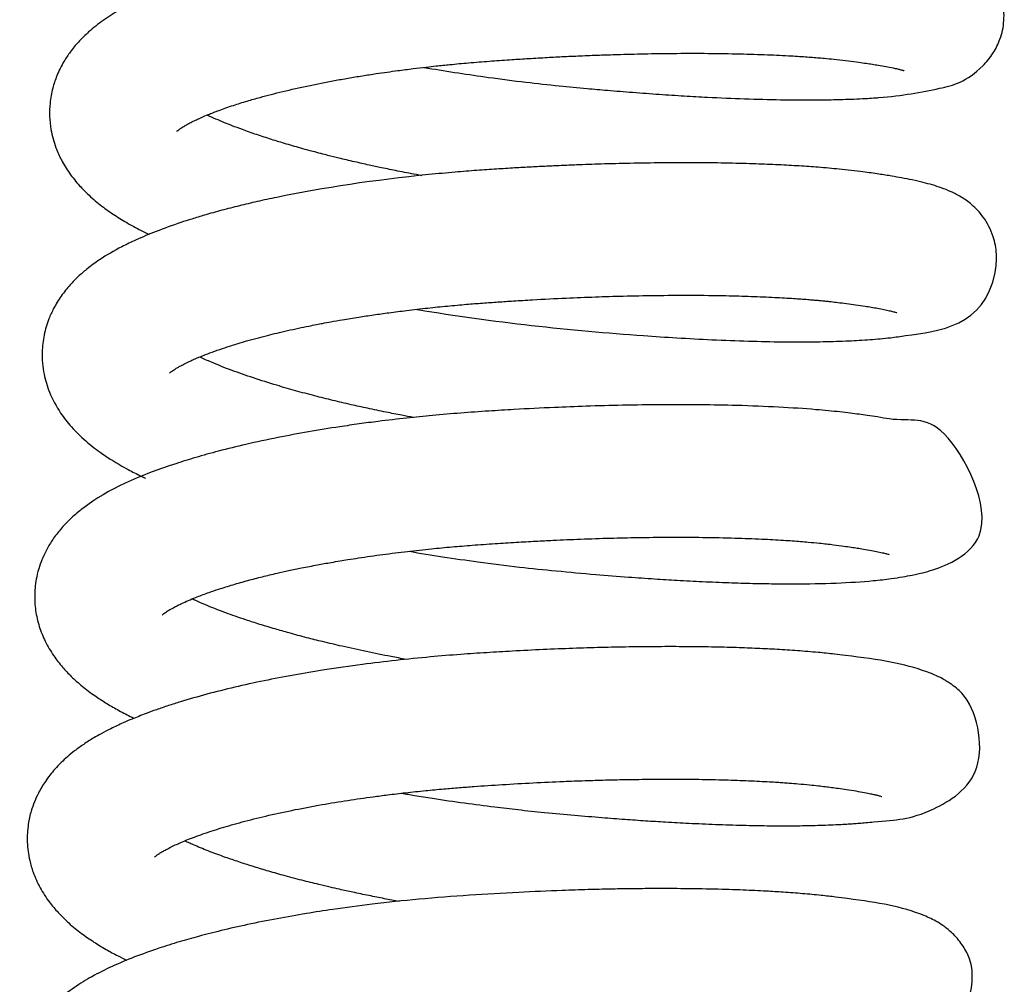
# Model space of a CAD drawing. Header units: inches. Extents: x 0 to 77643, y -44170 to 0.
# Tile 206 of 256: x 75415.88 to 75418.47, y -39680.32 to -39677.78. Entities that reach past the tile are written whole.
import ezdxf

# ---------------------------------------------------------------- set-up
doc = ezdxf.new("R2010")
doc.units = ezdxf.units.IN
doc.header["$MEASUREMENT"] = 0
doc.layers.add('FAKRO LOFT LADDERS', color=7, linetype='Continuous')

msp = doc.modelspace()

# ---------------------------------------------------------------- linework, layer by layer
at = {"layer": 'FAKRO LOFT LADDERS', "color": 7, "linetype": 'Continuous'}
for points, knots in [([(75416.94314, -39677.90564), (75416.94664, -39677.90625), (75416.97659, -39677.91138), (75417.03298, -39677.92052), (75417.1189, -39677.93304), (75417.20755, -39677.94441), (75417.29406, -39677.95389), (75417.36555, -39677.96065), (75417.42993, -39677.96636), (75417.49348, -39677.97153), (75417.56095, -39677.97646), (75417.62652, -39677.98068), (75417.70196, -39677.98487), (75417.7876, -39677.98859), (75417.88138, -39677.99105), (75417.94926, -39677.99147), (75417.99438, -39677.99106), (75418.01974, -39677.99063), (75418.04601, -39677.98995), (75418.07417, -39677.98893), (75418.10106, -39677.98761), (75418.12237, -39677.98628), (75418.19875, -39677.98079), (75418.28449, -39677.96488), (75418.3778, -39677.9426), (75418.4396, -39677.87087), (75418.45983, -39677.82975), (75418.46991, -39677.78238), (75418.46605, -39677.73288), (75418.45218, -39677.69432), (75418.43656, -39677.66782), (75418.421, -39677.6481), (75418.40484, -39677.6321), (75418.38521, -39677.61675), (75418.36773, -39677.60615), (75418.34811, -39677.59622), (75418.32625, -39677.58724), (75418.30213, -39677.57941), (75418.27879, -39677.57313), (75418.25771, -39677.56813), (75418.23384, -39677.56307), (75418.20401, -39677.5575), (75418.17047, -39677.55199), (75418.13502, -39677.54678), (75418.1019, -39677.54242), (75418.07274, -39677.53913), (75418.04865, -39677.53669), (75418.02704, -39677.53469), (75418.00366, -39677.53272), (75417.9718, -39677.53031), (75417.92806, -39677.5275), (75417.86961, -39677.5246), (75417.80178, -39677.52226), (75417.72782, -39677.52078), (75417.65595, -39677.52029), (75417.5896, -39677.52059), (75417.53298, -39677.52134), (75417.48408, -39677.52235), (75417.44228, -39677.52346), (75417.40225, -39677.52473), (75417.35725, -39677.52638), (75417.30571, -39677.52859), (75417.25243, -39677.53124), (75417.20328, -39677.534), (75417.15821, -39677.53679), (75417.11367, -39677.53975), (75417.0726, -39677.54282), (75417.03631, -39677.54586), (75417.00214, -39677.54894), (75416.96385, -39677.55268), (75416.92266, -39677.5571), (75416.88293, -39677.56174), (75416.84287, -39677.56676), (75416.80042, -39677.57251), (75416.75899, -39677.5786), (75416.72433, -39677.58405), (75416.6957, -39677.58879), (75416.66853, -39677.59349), (75416.63954, -39677.59875), (75416.60888, -39677.60461), (75416.55878, -39677.61469), (75416.4919, -39677.62958), (75416.41644, -39677.64903), (75416.34855, -39677.6691), (75416.29126, -39677.68842), (75416.23432, -39677.71034), (75416.18613, -39677.73191), (75416.13987, -39677.7562), (75416.09964, -39677.78157), (75416.06406, -39677.80952), (75416.03545, -39677.83757), (75416.01403, -39677.86347), (75415.99436, -39677.89292), (75415.97846, -39677.92464), (75415.96605, -39677.96179), (75415.95958, -39677.99766), (75415.95841, -39678.03432), (75415.96254, -39678.07415), (75415.97333, -39678.11317), (75415.99056, -39678.15142), (75416.0115, -39678.18531), (75416.03565, -39678.21525), (75416.06489, -39678.24468), (75416.0952, -39678.27002), (75416.12425, -39678.29059), (75416.1481, -39678.30571), (75416.16479, -39678.31558), (75416.18213, -39678.32527), (75416.19987, -39678.33464), (75416.21361, -39678.34145), (75416.22075, -39678.34488)], [0.576707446, 0.576707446, 0.576707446, 0.576707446, 0.576726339, 0.576868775, 0.577008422, 0.577180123, 0.577333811, 0.577462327, 0.577557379, 0.577676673, 0.577804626, 0.577927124, 0.57804381, 0.578237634, 0.578437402, 0.578637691, 0.578701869, 0.578764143, 0.578826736, 0.578903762, 0.578987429, 0.579049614, 0.579089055, 0.579667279, 0.580086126, 0.580178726, 0.580259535, 0.580355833, 0.580455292, 0.580541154, 0.580594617, 0.580643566, 0.58069926, 0.580760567, 0.580835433, 0.580889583, 0.580984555, 0.581113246, 0.581206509, 0.581282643, 0.581374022, 0.581484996, 0.581606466, 0.581708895, 0.581809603, 0.581890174, 0.581944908, 0.581996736, 0.582053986, 0.582117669, 0.582225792, 0.582357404, 0.582503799, 0.582651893, 0.582801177, 0.58291858, 0.583024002, 0.583112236, 0.583183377, 0.583248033, 0.583325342, 0.583421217, 0.583518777, 0.583603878, 0.583677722, 0.58375395, 0.583836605, 0.583893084, 0.583944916, 0.584016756, 0.584096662, 0.584165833, 0.58423171, 0.584315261, 0.584400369, 0.584464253, 0.584512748, 0.584565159, 0.584622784, 0.584684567, 0.584749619, 0.584929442, 0.585109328, 0.585260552, 0.585421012, 0.585554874, 0.585736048, 0.585859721, 0.586006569, 0.586147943, 0.586257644, 0.586354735, 0.586436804, 0.586551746, 0.586643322, 0.586749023, 0.586836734, 0.586929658, 0.587063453, 0.587159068, 0.587273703, 0.587398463, 0.587500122, 0.587627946, 0.587748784, 0.587806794, 0.587868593, 0.587910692, 0.587970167, 0.58803249, 0.58803249, 0.58803249, 0.58803249]), ([(75416.29391, -39678.07352), (75416.29392, -39678.07352), (75416.29452, -39678.0729), (75416.2979, -39678.07001), (75416.30421, -39678.06544), (75416.31244, -39678.06027), (75416.32107, -39678.0554), (75416.33073, -39678.05026), (75416.34133, -39678.04501), (75416.35145, -39678.0403), (75416.36231, -39678.03546), (75416.37875, -39678.02849), (75416.4055, -39678.01809), (75416.43996, -39678.00609), (75416.47639, -39677.99468), (75416.51919, -39677.98242), (75416.57211, -39677.96878), (75416.63762, -39677.95401), (75416.69604, -39677.94249), (75416.74393, -39677.93394), (75416.7806, -39677.92785), (75416.81483, -39677.92255), (75416.84576, -39677.91805), (75416.87803, -39677.91362), (75416.9124, -39677.90921), (75416.94618, -39677.90522), (75416.9783, -39677.90166), (75417.01542, -39677.89784), (75417.06219, -39677.89349), (75417.11455, -39677.8893), (75417.16542, -39677.88573), (75417.2143, -39677.88258), (75417.26029, -39677.87989), (75417.30733, -39677.87743), (75417.35484, -39677.87523), (75417.40328, -39677.8733), (75417.45948, -39677.87144), (75417.5242, -39677.86982), (75417.60081, -39677.86873), (75417.682, -39677.8686), (75417.7626, -39677.86968), (75417.83649, -39677.87188), (75417.88917, -39677.87435), (75417.92446, -39677.87644), (75417.94559, -39677.87785), (75417.96437, -39677.87923), (75417.98271, -39677.88071), (75418.00397, -39677.88258), (75418.03028, -39677.88517), (75418.05888, -39677.88846), (75418.08459, -39677.89188), (75418.10516, -39677.89479), (75418.12228, -39677.89738), (75418.13971, -39677.9002), (75418.15843, -39677.9035), (75418.17516, -39677.90683), (75418.1876, -39677.9096), (75418.19581, -39677.91167), (75418.20004, -39677.91283), (75418.20413, -39677.91403), (75418.20551, -39677.91453), (75418.20554, -39677.91453)], [0.4149906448, 0.4149906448, 0.4149906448, 0.4149906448, 0.4150571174, 0.415141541, 0.4152238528, 0.4153082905, 0.4153578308, 0.4154101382, 0.415477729, 0.4155256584, 0.4155572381, 0.4156241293, 0.4157344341, 0.4158618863, 0.4159747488, 0.4160708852, 0.416229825, 0.416396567, 0.4165532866, 0.4166330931, 0.4167146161, 0.4167911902, 0.4168510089, 0.4169085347, 0.4169905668, 0.417059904, 0.4171114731, 0.417182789, 0.4172792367, 0.4173851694, 0.4174866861, 0.4175728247, 0.4176665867, 0.4177513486, 0.41784402, 0.4179415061, 0.4180334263, 0.4181740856, 0.418326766, 0.4185001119, 0.4186850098, 0.4188572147, 0.4190148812, 0.4190764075, 0.4191331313, 0.4191850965, 0.4192323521, 0.4192899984, 0.4193732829, 0.4194754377, 0.4195710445, 0.4196456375, 0.4197097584, 0.4197775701, 0.4198728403, 0.419981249, 0.4200612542, 0.4201342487, 0.4201827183, 0.4202313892, 0.4203146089, 0.4203146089, 0.4203146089, 0.4203146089]), ([(75416.93776, -39678.19042), (75416.93289, -39678.18953), (75416.91138, -39678.18557), (75416.87564, -39678.17869), (75416.83432, -39678.17024), (75416.79671, -39678.16218), (75416.75926, -39678.15377), (75416.72318, -39678.14522), (75416.6939, -39678.13796), (75416.67113, -39678.13212), (75416.64903, -39678.12629), (75416.61842, -39678.11794), (75416.58187, -39678.10744), (75416.5414, -39678.09503), (75416.50282, -39678.08239), (75416.46845, -39678.07028), (75416.44053, -39678.05976), (75416.41739, -39678.05054), (75416.39476, -39678.04101), (75416.38024, -39678.03443), (75416.37289, -39678.03093)], [0.4119577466, 0.4119577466, 0.4119577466, 0.4119577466, 0.4119872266, 0.4120880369, 0.412176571, 0.4122448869, 0.4123276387, 0.4124193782, 0.412483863, 0.4125262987, 0.4125769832, 0.4126395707, 0.41274662, 0.4128492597, 0.4129557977, 0.4130680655, 0.4131523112, 0.4132193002, 0.4133015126, 0.4133968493, 0.4133968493, 0.4133968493, 0.4133968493]), ([(75416.92423, -39678.54185), (75416.92509, -39678.542), (75417.12158, -39678.57533), (75417.36366, -39678.60085), (75417.6107, -39678.61708), (75417.70336, -39678.62202), (75417.7966, -39678.62559), (75417.88275, -39678.62738), (75417.94685, -39678.6275), (75417.9934, -39678.62688), (75418.02721, -39678.62604), (75418.05871, -39678.62484), (75418.08813, -39678.62333), (75418.11585, -39678.62149), (75418.14297, -39678.61922), (75418.17532, -39678.61594), (75418.2756, -39678.60078), (75418.4307, -39678.58703), (75418.45037, -39678.39675), (75418.44039, -39678.34565), (75418.41557, -39678.29864), (75418.38402, -39678.26601), (75418.35371, -39678.24488), (75418.3279, -39678.23186), (75418.30374, -39678.22233), (75418.27912, -39678.21452), (75418.25484, -39678.20806), (75418.22775, -39678.2019), (75418.20046, -39678.19652), (75418.17111, -39678.19134), (75418.13809, -39678.18613), (75418.09257, -39678.17964), (75418.03935, -39678.17357), (75417.98263, -39678.16857), (75417.92932, -39678.16483), (75417.87476, -39678.16183), (75417.81335, -39678.15932), (75417.7427, -39678.15741), (75417.66074, -39678.15638), (75417.57335, -39678.15654), (75417.4883, -39678.15781), (75417.41261, -39678.15978), (75417.35221, -39678.16189), (75417.30457, -39678.16388), (75417.26517, -39678.16571), (75417.22445, -39678.1678), (75417.18031, -39678.17029), (75417.1325, -39678.17326), (75417.08039, -39678.17678), (75417.02099, -39678.18147), (75416.83729, -39678.19843), (75416.65786, -39678.2252), (75416.50547, -39678.25826), (75416.45733, -39678.26964), (75416.4111, -39678.28151), (75416.3695, -39678.29317), (75416.33413, -39678.30388), (75416.29049, -39678.31801), (75416.24069, -39678.33595), (75416.18972, -39678.35738), (75416.14056, -39678.38101), (75416.09658, -39678.40634), (75416.05996, -39678.4331), (75416.03407, -39678.45558), (75416.01141, -39678.47868), (75415.98916, -39678.50642), (75415.97058, -39678.53666), (75415.95495, -39678.57081), (75415.94347, -39678.60916), (75415.93765, -39678.65843), (75415.94232, -39678.71044), (75415.959, -39678.76495), (75415.98448, -39678.81164), (75416.0173, -39678.8533), (75416.05219, -39678.88732), (75416.08805, -39678.91536), (75416.12544, -39678.94032), (75416.16113, -39678.96094), (75416.19177, -39678.97653), (75416.20738, -39678.98393), (75416.21152, -39678.98586)], [0.589537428, 0.589537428, 0.589537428, 0.589537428, 0.589541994, 0.590581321, 0.590743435, 0.590920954, 0.591116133, 0.591309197, 0.591478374, 0.591561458, 0.591650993, 0.591737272, 0.591814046, 0.591896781, 0.591979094, 0.592063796, 0.592202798, 0.593081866, 0.593174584, 0.593264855, 0.593381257, 0.593484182, 0.593578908, 0.59367947, 0.593787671, 0.593886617, 0.593993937, 0.594108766, 0.594213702, 0.594302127, 0.594411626, 0.594536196, 0.594706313, 0.594842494, 0.594959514, 0.59508285, 0.595209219, 0.595353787, 0.595516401, 0.595690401, 0.595846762, 0.595981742, 0.596096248, 0.596166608, 0.596232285, 0.59630267, 0.59637938, 0.596462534, 0.596552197, 0.596651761, 0.596774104, 0.597524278, 0.597632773, 0.597734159, 0.597838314, 0.597944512, 0.598027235, 0.598099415, 0.5982754, 0.598428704, 0.598545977, 0.598741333, 0.598864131, 0.598950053, 0.599037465, 0.59914544, 0.599251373, 0.599332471, 0.599449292, 0.599567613, 0.599720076, 0.599852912, 0.600026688, 0.60015972, 0.600313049, 0.600453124, 0.600558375, 0.600697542, 0.600797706, 0.600833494, 0.600833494, 0.600833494, 0.600833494]), ([(75416.27437, -39678.70957), (75416.27437, -39678.70957), (75416.27447, -39678.70947), (75416.27522, -39678.70875), (75416.27774, -39678.70661), (75416.2817, -39678.70363), (75416.28713, -39678.69994), (75416.29365, -39678.69591), (75416.3017, -39678.69136), (75416.31257, -39678.68561), (75416.32404, -39678.68), (75416.33471, -39678.67511), (75416.34332, -39678.67132), (75416.35252, -39678.66741), (75416.36661, -39678.66167), (75416.38678, -39678.65396), (75416.41187, -39678.64513), (75416.43545, -39678.63746), (75416.45616, -39678.63108), (75416.47828, -39678.62458), (75416.50399, -39678.61748), (75416.53076, -39678.61052), (75416.55742, -39678.60398), (75416.58457, -39678.59767), (75416.61241, -39678.59156), (75416.63799, -39678.58624), (75416.6591, -39678.58205), (75416.67839, -39678.57836), (75416.70084, -39678.57421), (75416.73239, -39678.56866), (75416.76988, -39678.56251), (75416.81079, -39678.55631), (75416.85282, -39678.55042), (75416.90022, -39678.54434), (75416.95156, -39678.53844), (75417.00424, -39678.53308), (75417.05239, -39678.52876), (75417.09661, -39678.5253), (75417.13769, -39678.52239), (75417.1814, -39678.51949), (75417.24132, -39678.51589), (75417.31337, -39678.51219), (75417.39288, -39678.50899), (75417.4707, -39678.50664), (75417.55464, -39678.50504), (75417.64566, -39678.50457), (75417.73011, -39678.50551), (75417.80355, -39678.50751), (75417.86292, -39678.51004), (75417.91208, -39678.51291), (75417.94492, -39678.5153), (75417.96555, -39678.51701), (75417.97838, -39678.51814), (75417.9903, -39678.51926), (75418.00192, -39678.52041), (75418.01547, -39678.52184), (75418.03307, -39678.52383), (75418.05482, -39678.52659), (75418.07893, -39678.52989), (75418.10072, -39678.53314), (75418.11983, -39678.53624), (75418.13659, -39678.53919), (75418.15278, -39678.54233), (75418.16681, -39678.54538), (75418.17707, -39678.54796), (75418.18225, -39678.54941), (75418.18556, -39678.55047), (75418.18605, -39678.55065), (75418.18606, -39678.55065)], [0.402139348, 0.402139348, 0.402139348, 0.402139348, 0.4021611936, 0.4022131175, 0.4022751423, 0.4023403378, 0.402393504, 0.4024526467, 0.4025072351, 0.4025683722, 0.4026409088, 0.4026855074, 0.4027198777, 0.4027553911, 0.4028027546, 0.4028894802, 0.4029813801, 0.4030616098, 0.4031127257, 0.403176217, 0.4032535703, 0.4033256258, 0.4033909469, 0.4034604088, 0.4035301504, 0.4035931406, 0.4036407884, 0.4036763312, 0.4037249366, 0.403791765, 0.4038847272, 0.4039674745, 0.4040510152, 0.4041450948, 0.4042560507, 0.4043583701, 0.4044561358, 0.4045372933, 0.4046148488, 0.4046933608, 0.4047890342, 0.4049596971, 0.4051085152, 0.4052515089, 0.4054187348, 0.4056142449, 0.4058180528, 0.4059705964, 0.4061218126, 0.4062523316, 0.4063528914, 0.4063927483, 0.4064302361, 0.4064662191, 0.4065007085, 0.4065381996, 0.4065953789, 0.4066734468, 0.4067623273, 0.4068601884, 0.4069317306, 0.407010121, 0.4071038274, 0.4071981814, 0.4072905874, 0.4073551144, 0.4074282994, 0.4074627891, 0.4074627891, 0.4074627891, 0.4074627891]), ([(75416.91543, -39678.826), (75416.90518, -39678.82413), (75416.88108, -39678.81962), (75416.84071, -39678.8117), (75416.7962, -39678.80244), (75416.74947, -39678.79212), (75416.70317, -39678.78126), (75416.65421, -39678.76902), (75416.60473, -39678.75576), (75416.55019, -39678.74002), (75416.49372, -39678.72219), (75416.43582, -39678.70184), (75416.38946, -39678.6834), (75416.3635, -39678.67186), (75416.35385, -39678.66728), (75416.35334, -39678.66704)], [0.3991121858, 0.3991121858, 0.3991121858, 0.3991121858, 0.3991741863, 0.399258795, 0.3993611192, 0.3994536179, 0.3995589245, 0.3996672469, 0.3997874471, 0.3999106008, 0.400074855, 0.4002394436, 0.4004215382, 0.400538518, 0.400544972, 0.400544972, 0.400544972, 0.400544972]), ([(75416.90425, -39679.17786), (75416.93336, -39679.18288), (75416.99332, -39679.19267), (75417.09018, -39679.2067), (75417.19002, -39679.2192), (75417.2936, -39679.2299), (75417.38948, -39679.23851), (75417.47565, -39679.24535), (75417.54691, -39679.25031), (75417.61182, -39679.25428), (75417.6773, -39679.25769), (75417.74379, -39679.26045), (75417.80647, -39679.26232), (75417.86241, -39679.26331), (75417.97909, -39679.26396), (75418.08353, -39679.26005), (75418.16729, -39679.2506), (75418.20139, -39679.24527), (75418.22828, -39679.24031), (75418.25484, -39679.23431), (75418.30112, -39679.22158), (75418.47852, -39679.14711), (75418.30346, -39678.80119), (75418.2158, -39678.84052), (75418.13722, -39678.82495), (75418.1106, -39678.82113), (75418.08668, -39678.81772), (75418.06287, -39678.81465), (75418.03601, -39678.81155), (75418.0059, -39678.80848), (75417.95401, -39678.80385), (75417.87585, -39678.79861), (75417.77363, -39678.79455), (75417.67014, -39678.79262), (75417.56969, -39678.79244), (75417.46877, -39678.79382), (75417.37408, -39678.79639), (75417.27873, -39678.80009), (75417.19315, -39678.8044), (75417.11098, -39678.80942), (75417.03939, -39678.81438), (75416.96745, -39678.82056), (75416.89492, -39678.82788), (75416.83065, -39678.83542), (75416.77213, -39678.84314), (75416.71055, -39678.85206), (75416.63875, -39678.86373), (75416.5561, -39678.87915), (75416.47713, -39678.89609), (75416.40537, -39678.91376), (75416.34427, -39678.93073), (75416.2079, -39678.97345), (75416.10185, -39679.01809), (75416.01515, -39679.09059), (75415.98898, -39679.11784), (75415.96768, -39679.14565), (75415.94823, -39679.17755), (75415.93388, -39679.21065), (75415.92314, -39679.25093), (75415.91864, -39679.29018), (75415.92144, -39679.33466), (75415.9309, -39679.37573), (75415.9476, -39679.41677), (75415.9681, -39679.45131), (75415.99209, -39679.48225), (75416.01696, -39679.50847), (75416.04516, -39679.53353), (75416.07533, -39679.55618), (75416.10622, -39679.57643), (75416.13738, -39679.59463), (75416.16282, -39679.60791), (75416.17787, -39679.61526), (75416.18124, -39679.61688)], [0.602322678, 0.602322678, 0.602322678, 0.602322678, 0.602479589, 0.602643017, 0.602833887, 0.603002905, 0.603186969, 0.603342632, 0.603468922, 0.603580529, 0.603709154, 0.603848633, 0.603980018, 0.6041017, 0.604214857, 0.604779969, 0.604933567, 0.605043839, 0.605143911, 0.605260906, 0.605373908, 0.605794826, 0.606439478, 0.60702494, 0.607127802, 0.607211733, 0.607275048, 0.607340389, 0.607414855, 0.607493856, 0.607575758, 0.607804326, 0.608039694, 0.608228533, 0.608422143, 0.608611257, 0.608782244, 0.608928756, 0.609113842, 0.609229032, 0.60935738, 0.609488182, 0.609608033, 0.609743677, 0.609835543, 0.609930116, 0.610088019, 0.610247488, 0.610423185, 0.61058237, 0.610723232, 0.61085241, 0.611597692, 0.611712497, 0.61183188, 0.611925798, 0.612009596, 0.612140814, 0.612216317, 0.61233893, 0.612448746, 0.612563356, 0.612677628, 0.612802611, 0.612909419, 0.613008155, 0.613120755, 0.613240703, 0.613336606, 0.613437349, 0.613540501, 0.61356993, 0.61356993, 0.61356993, 0.61356993]), ([(75416.25469, -39679.34576), (75416.25469, -39679.34576), (75416.25472, -39679.34574), (75416.25535, -39679.3451), (75416.25756, -39679.34318), (75416.26154, -39679.34013), (75416.26546, -39679.33742), (75416.27045, -39679.33422), (75416.27717, -39679.3302), (75416.28606, -39679.32529), (75416.29821, -39679.31911), (75416.31159, -39679.31274), (75416.32786, -39679.30556), (75416.34562, -39679.29832), (75416.36229, -39679.29194), (75416.38094, -39679.28517), (75416.40662, -39679.27642), (75416.44044, -39679.26587), (75416.47891, -39679.25497), (75416.51771, -39679.2449), (75416.55367, -39679.23631), (75416.58827, -39679.2286), (75416.62329, -39679.22128), (75416.66075, -39679.21401), (75416.69472, -39679.20789), (75416.72158, -39679.20331), (75416.7456, -39679.19939), (75416.78267, -39679.19362), (75416.83466, -39679.18621), (75416.89857, -39679.17823), (75416.95942, -39679.17162), (75417.01629, -39679.16625), (75417.07213, -39679.1617), (75417.12853, -39679.15773), (75417.18423, -39679.15418), (75417.23521, -39679.15129), (75417.29172, -39679.14845), (75417.35736, -39679.14565), (75417.43155, -39679.14324), (75417.50872, -39679.14155), (75417.59058, -39679.14071), (75417.67653, -39679.14104), (75417.75845, -39679.14273), (75417.82882, -39679.14539), (75417.88592, -39679.14854), (75417.92581, -39679.1514), (75417.95689, -39679.15402), (75417.98625, -39679.15681), (75418.01765, -39679.16036), (75418.04504, -39679.164), (75418.06554, -39679.16689), (75418.08261, -39679.16947), (75418.10078, -39679.1724), (75418.11969, -39679.17576), (75418.13695, -39679.17919), (75418.15074, -39679.1823), (75418.15968, -39679.18465), (75418.16457, -39679.18607), (75418.16626, -39679.18668), (75418.16634, -39679.18669)], [0.389284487, 0.389284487, 0.389284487, 0.389284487, 0.3892885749, 0.3893643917, 0.3894097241, 0.3894708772, 0.3895292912, 0.3895716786, 0.3896066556, 0.3896911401, 0.3897477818, 0.3898065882, 0.3898901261, 0.3899644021, 0.3900222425, 0.3900772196, 0.3901621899, 0.3902774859, 0.3903890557, 0.3904899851, 0.3905885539, 0.3906628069, 0.3907438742, 0.3908383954, 0.3909191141, 0.3909699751, 0.3910141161, 0.3910741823, 0.3912058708, 0.39133761, 0.3914618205, 0.3915678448, 0.3916708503, 0.391786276, 0.3918933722, 0.3919914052, 0.3920797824, 0.3922195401, 0.3923722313, 0.3925158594, 0.3926815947, 0.3928755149, 0.3930651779, 0.3932337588, 0.3933806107, 0.3935036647, 0.393561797, 0.3936512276, 0.3937711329, 0.3938680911, 0.3939409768, 0.3940043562, 0.3940745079, 0.3941776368, 0.3942740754, 0.3943781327, 0.3944622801, 0.3945278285, 0.3946123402, 0.3946123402, 0.3946123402, 0.3946123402]), ([(75416.89612, -39679.46214), (75416.88284, -39679.45971), (75416.84761, -39679.45308), (75416.79105, -39679.44168), (75416.73109, -39679.42854), (75416.67909, -39679.41625), (75416.63278, -39679.4046), (75416.59101, -39679.39342), (75416.54987, -39679.38171), (75416.51158, -39679.37014), (75416.4769, -39679.35895), (75416.4474, -39679.34887), (75416.42276, -39679.34), (75416.40071, -39679.33165), (75416.37723, -39679.32232), (75416.3548, -39679.31284), (75416.3401, -39679.30614), (75416.33389, -39679.30318)], [0.3862597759, 0.3862597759, 0.3862597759, 0.3862597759, 0.3863401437, 0.3864744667, 0.3866109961, 0.3867239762, 0.3868190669, 0.3869283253, 0.3870204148, 0.387123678, 0.3872246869, 0.3873033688, 0.3873774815, 0.3874474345, 0.3875137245, 0.3876123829, 0.3876926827, 0.3876926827, 0.3876926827, 0.3876926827]), ([(75416.8845, -39679.81392), (75416.89568, -39679.81584), (75416.9226, -39679.82039), (75416.9776, -39679.82922), (75417.048, -39679.83958), (75417.12308, -39679.8494), (75417.19333, -39679.85763), (75417.26353, -39679.86488), (75417.33734, -39679.8717), (75417.40767, -39679.87764), (75417.46985, -39679.88239), (75417.52559, -39679.88625), (75417.58178, -39679.88975), (75417.64336, -39679.89308), (75417.71194, -39679.8961), (75417.78062, -39679.89828), (75417.84286, -39679.89942), (75417.89629, -39679.89968), (75417.94788, -39679.89924), (75417.9905, -39679.89817), (75418.02334, -39679.89681), (75418.04275, -39679.89581), (75418.05816, -39679.89488), (75418.07239, -39679.89392), (75418.08795, -39679.89272), (75418.10575, -39679.8912), (75418.18377, -39679.88267), (75418.23744, -39679.88675), (75418.43412, -39679.77043), (75418.39442, -39679.58384), (75418.34151, -39679.53669), (75418.32772, -39679.52618), (75418.31546, -39679.51836), (75418.30391, -39679.51178), (75418.29146, -39679.50558), (75418.27775, -39679.49968), (75418.2091, -39679.47398), (75418.13562, -39679.46191), (75418.01811, -39679.44776), (75417.9766, -39679.44357), (75417.92638, -39679.43943), (75417.87308, -39679.43598), (75417.81952, -39679.43328), (75417.76231, -39679.43113), (75417.69714, -39679.42949), (75417.62493, -39679.42862), (75417.55222, -39679.42865), (75417.4803, -39679.42945), (75417.40909, -39679.43093), (75417.33363, -39679.43324), (75417.25582, -39679.43638), (75417.18012, -39679.44017), (75417.10781, -39679.44446), (75417.03573, -39679.44927), (75416.95605, -39679.4558), (75416.86946, -39679.46451), (75416.77621, -39679.47577), (75416.68638, -39679.48869), (75416.60035, -39679.50316), (75416.52141, -39679.51834), (75416.44493, -39679.53513), (75416.37138, -39679.55358), (75416.31415, -39679.57001), (75416.2708, -39679.58381), (75416.24079, -39679.59405), (75416.21504, -39679.60346), (75416.19384, -39679.61168), (75416.17367, -39679.61988), (75416.14881, -39679.63061), (75416.12186, -39679.64327), (75416.09645, -39679.65641), (75416.07716, -39679.66737), (75416.06199, -39679.67667), (75416.04498, -39679.6878), (75416.02595, -39679.70155), (75416.00637, -39679.71761), (75415.98904, -39679.73362), (75415.96913, -39679.75453), (75415.94859, -39679.78058), (75415.92671, -39679.81706), (75415.9113, -39679.85495), (75415.9015, -39679.89878), (75415.89893, -39679.94307), (75415.90466, -39679.98595), (75415.91662, -39680.02646), (75415.93364, -39680.06366), (75415.95653, -39680.09864), (75415.98205, -39680.12905), (75416.01009, -39680.15652), (75416.04158, -39680.18213), (75416.07434, -39680.20482), (75416.10666, -39680.22445), (75416.13569, -39680.24017), (75416.15418, -39680.24938), (75416.16205, -39680.25316)], [0.615089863, 0.615089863, 0.615089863, 0.615089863, 0.615150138, 0.615234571, 0.615383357, 0.615522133, 0.615628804, 0.615751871, 0.615891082, 0.616019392, 0.616128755, 0.616229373, 0.616327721, 0.616445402, 0.616584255, 0.616735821, 0.616872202, 0.61699095, 0.617103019, 0.617244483, 0.617316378, 0.617369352, 0.617407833, 0.617448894, 0.617494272, 0.617547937, 0.617613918, 0.61823132, 0.618615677, 0.619021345, 0.619067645, 0.619122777, 0.619161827, 0.61919588, 0.619250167, 0.619310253, 0.619364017, 0.620134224, 0.620213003, 0.620324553, 0.620457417, 0.620581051, 0.620694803, 0.620812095, 0.620944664, 0.621092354, 0.621235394, 0.621356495, 0.621489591, 0.621621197, 0.621758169, 0.621898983, 0.622016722, 0.622135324, 0.6222756, 0.622435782, 0.622595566, 0.62278156, 0.622937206, 0.62309349, 0.623256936, 0.623420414, 0.623585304, 0.623665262, 0.623746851, 0.623820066, 0.623874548, 0.62392451, 0.623993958, 0.624094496, 0.624176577, 0.624240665, 0.624285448, 0.624332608, 0.624417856, 0.624489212, 0.624555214, 0.624623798, 0.624738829, 0.62483787, 0.624974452, 0.625066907, 0.625190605, 0.625319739, 0.625405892, 0.625529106, 0.625656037, 0.625759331, 0.625874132, 0.626000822, 0.626114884, 0.626219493, 0.626317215, 0.626386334, 0.626386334, 0.626386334, 0.626386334]), ([(75416.23511, -39679.98184), (75416.23512, -39679.98184), (75416.23546, -39679.98148), (75416.23778, -39679.97939), (75416.24273, -39679.97562), (75416.24987, -39679.97088), (75416.25769, -39679.96622), (75416.26847, -39679.96032), (75416.28156, -39679.95373), (75416.29543, -39679.94729), (75416.30943, -39679.9412), (75416.3253, -39679.93468), (75416.34495, -39679.92714), (75416.36775, -39679.91902), (75416.39172, -39679.91106), (75416.42562, -39679.90053), (75416.47234, -39679.88738), (75416.53525, -39679.87188), (75416.6032, -39679.85725), (75416.67287, -39679.84415), (75416.7416, -39679.83284), (75416.79965, -39679.82445), (75416.85041, -39679.81785), (75416.89633, -39679.8124), (75416.94558, -39679.80716), (75416.9929, -39679.80271), (75417.03513, -39679.79917), (75417.08627, -39679.79538), (75417.15097, -39679.79103), (75417.22978, -39679.78654), (75417.30246, -39679.78317), (75417.36572, -39679.7808), (75417.42291, -39679.77909), (75417.48527, -39679.77774), (75417.55559, -39679.77691), (75417.62938, -39679.77694), (75417.70085, -39679.77793), (75417.76603, -39679.77975), (75417.81546, -39679.78187), (75417.84992, -39679.78374), (75417.8703, -39679.785), (75417.88729, -39679.78615), (75417.90575, -39679.78749), (75417.92938, -39679.7894), (75417.95515, -39679.79177), (75417.97862, -39679.79424), (75417.9976, -39679.79646), (75418.01508, -39679.79871), (75418.03403, -39679.80127), (75418.05604, -39679.80445), (75418.07965, -39679.8082), (75418.10052, -39679.81192), (75418.11614, -39679.81504), (75418.12766, -39679.8176), (75418.13595, -39679.81961), (75418.14364, -39679.82172), (75418.14658, -39679.8227), (75418.14685, -39679.8228), (75418.14686, -39679.82281)], [0.3764337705, 0.3764337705, 0.3764337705, 0.3764337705, 0.3764784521, 0.3765599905, 0.3766458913, 0.3767096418, 0.3767740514, 0.3768368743, 0.3769157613, 0.3769845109, 0.3770371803, 0.3770991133, 0.377177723, 0.3772582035, 0.377336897, 0.3774110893, 0.3775692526, 0.3777326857, 0.3778985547, 0.3780577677, 0.3782044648, 0.3783429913, 0.3784201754, 0.3785143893, 0.3786190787, 0.3787121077, 0.3787918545, 0.3788648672, 0.3790081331, 0.3791643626, 0.3793182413, 0.3794284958, 0.3795340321, 0.3796555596, 0.3798020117, 0.3799648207, 0.3801224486, 0.380273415, 0.3804161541, 0.3804838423, 0.3805373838, 0.3805769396, 0.3806218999, 0.3806913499, 0.380779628, 0.3808530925, 0.3809132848, 0.3809690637, 0.3810352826, 0.381118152, 0.3812234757, 0.381333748, 0.381424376, 0.3814923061, 0.3815615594, 0.3816494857, 0.381741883, 0.3817601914, 0.3817601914, 0.3817601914, 0.3817601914]), ([(75416.87754, -39680.09841), (75416.86472, -39680.09606), (75416.83817, -39680.09108), (75416.79752, -39680.08304), (75416.75805, -39680.0748), (75416.72421, -39680.06737), (75416.69462, -39680.06061), (75416.66154, -39680.05279), (75416.61957, -39680.04235), (75416.57409, -39680.03026), (75416.53086, -39680.01797), (75416.49203, -39680.00622), (75416.45576, -39679.99454), (75416.41829, -39679.98167), (75416.37933, -39679.96723), (75416.34325, -39679.9525), (75416.32266, -39679.94324), (75416.31428, -39679.93925)], [0.3734064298, 0.3734064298, 0.3734064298, 0.3734064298, 0.3734839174, 0.3735680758, 0.3736577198, 0.3737321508, 0.3737849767, 0.3738507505, 0.3739514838, 0.3740695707, 0.3741731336, 0.3742716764, 0.3743702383, 0.3744688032, 0.3745952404, 0.3747333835, 0.374841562, 0.374841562, 0.374841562, 0.374841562]), ([(75416.8649, -39680.45), (75416.8801, -39680.45262), (75416.91669, -39680.45876), (75416.97701, -39680.46819), (75417.04173, -39680.47742), (75417.10429, -39680.48554), (75417.16608, -39680.49285), (75417.23134, -39680.49973), (75417.29593, -39680.50579), (75417.35352, -39680.51084), (75417.40429, -39680.51497), (75417.45343, -39680.51869), (75417.50572, -39680.52232), (75417.56284, -39680.52588), (75417.6326, -39680.52963), (75417.70865, -39680.53283), (75417.7845, -39680.53492), (75417.85048, -39680.53576), (75417.99677, -39680.53542), (75418.11172, -39680.52714), (75418.1919, -39680.51189), (75418.21739, -39680.50607), (75418.24437, -39680.49846), (75418.27112, -39680.48784), (75418.34333, -39680.45547), (75418.41098, -39680.30723), (75418.36047, -39680.21434), (75418.33648, -39680.18488), (75418.31299, -39680.16541), (75418.293, -39680.15247), (75418.27521, -39680.14312), (75418.20194, -39680.11151), (75418.13401, -39680.10163), (75418.02359, -39680.08673), (75417.98474, -39680.08237), (75417.93908, -39680.07807), (75417.89067, -39680.07441), (75417.8387, -39680.07125), (75417.77894, -39680.06843), (75417.70455, -39680.06608), (75417.62283, -39680.06479), (75417.54758, -39680.06468), (75417.48528, -39680.06523), (75417.43065, -39680.06613), (75417.37185, -39680.06753), (75417.29173, -39680.0701), (75417.18767, -39680.07465), (75417.06121, -39680.08197), (75416.93195, -39680.09193), (75416.81177, -39680.10479), (75416.71349, -39680.11784), (75416.63059, -39680.1307), (75416.55552, -39680.1439), (75416.48068, -39680.15888), (75416.41187, -39680.17452), (75416.3522, -39680.18974), (75416.2974, -39680.20524), (75416.24068, -39680.22309), (75416.18134, -39680.2444), (75416.12307, -39680.26897), (75416.0713, -39680.29477), (75416.02299, -39680.32451), (75415.97877, -39680.35923), (75415.94052, -39680.39974), (75415.91157, -39680.44394), (75415.89507, -39680.48226), (75415.88504, -39680.51869), (75415.88044, -39680.55181), (75415.88062, -39680.58792), (75415.88551, -39680.62284), (75415.89384, -39680.65233), (75415.90518, -39680.68077), (75415.91852, -39680.7064), (75415.93446, -39680.73056), (75415.95027, -39680.75077), (75415.9664, -39680.7688), (75415.99692, -39680.79888), (75416.04477, -39680.83586), (75416.09972, -39680.86806), (75416.13328, -39680.8848), (75416.14215, -39680.88906)], [0.627897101, 0.627897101, 0.627897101, 0.627897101, 0.627979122, 0.628093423, 0.628217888, 0.628320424, 0.628421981, 0.628541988, 0.628663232, 0.62876324, 0.628849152, 0.628936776, 0.6290311, 0.629138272, 0.62925841, 0.629433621, 0.629593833, 0.629737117, 0.629873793, 0.630627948, 0.630729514, 0.630841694, 0.630956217, 0.631072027, 0.631185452, 0.631668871, 0.631746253, 0.631831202, 0.631907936, 0.631973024, 0.6320428, 0.632113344, 0.63286813, 0.632956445, 0.633059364, 0.633182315, 0.633304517, 0.633406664, 0.633538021, 0.633696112, 0.633869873, 0.634022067, 0.634124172, 0.634215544, 0.63432039, 0.634440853, 0.634641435, 0.634865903, 0.635099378, 0.63531876, 0.635508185, 0.635639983, 0.635789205, 0.635947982, 0.636096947, 0.636230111, 0.63635009, 0.636485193, 0.636654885, 0.636826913, 0.636997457, 0.637153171, 0.637317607, 0.637491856, 0.637634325, 0.637756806, 0.637827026, 0.637933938, 0.638017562, 0.638109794, 0.638205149, 0.638268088, 0.63835998, 0.63844548, 0.638513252, 0.638581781, 0.638656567, 0.638889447, 0.639111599, 0.639189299, 0.639189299, 0.639189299, 0.639189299])]:
    msp.add_open_spline(points, degree=3, knots=knots, dxfattribs=at)

doc.saveas('drawing.dxf')
